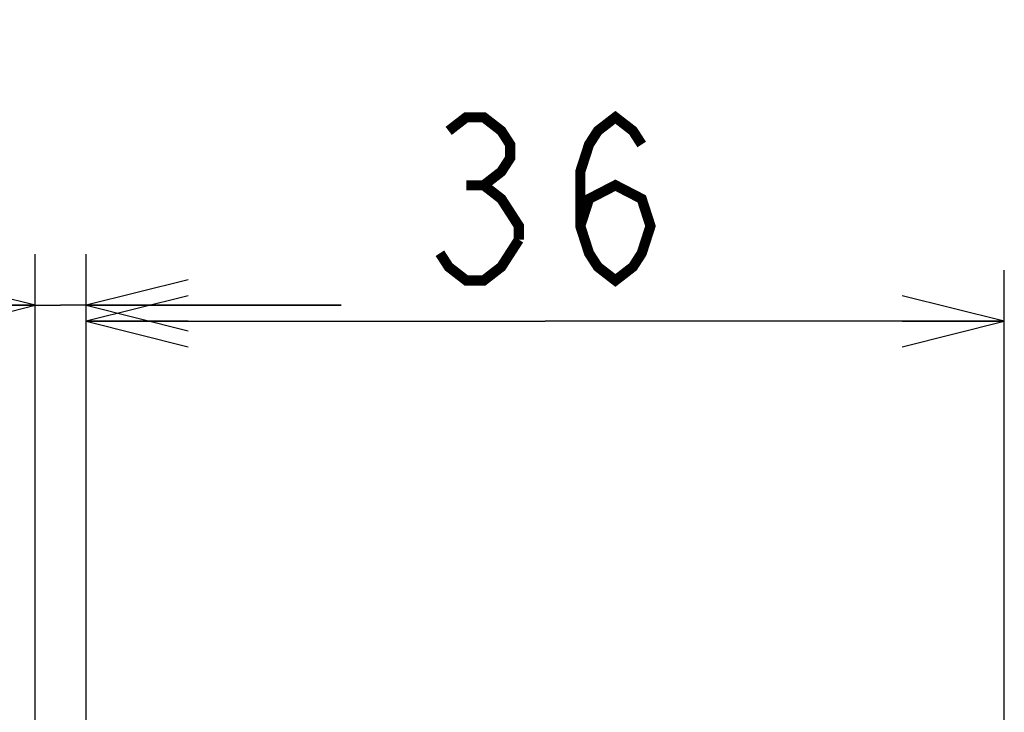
# Model space of a CAD drawing. Extents: x 77 to 816, y 33 to 540.
# Tile 14 of 21: x 419 to 458, y 458 to 485. Entities that reach past the tile are written whole.
import ezdxf

# ---------------------------------------------------------------- set-up
doc = ezdxf.new("R2010")
doc.units = 0
doc.header["$LTSCALE"] = 46.2
doc.layers.get('0').update_dxf_attribs({"linetype": 'CONTINUOUS'})
doc.layers.add('ALL_DIM', color=7, linetype='CONTINUOUS')
doc.dimstyles.get("Standard").update_dxf_attribs({"dimtxt": 2.5, "dimasz": 2.5, "dimexe": 1.25, "dimexo": 0.625, "dimtad": 1, "dimcen": 2.5, "dimazin": 3, "dimtfac": 1, "dimtmove": 0, "dimatfit": 3})

# ---------------------------------------------------------------- blocks, each defined once
blk = doc.blocks.new('_OPEN')
at = {"color": 0, "linetype": 'BYBLOCK'}
for p, q in [((0, 0), (-1, 0.25)), ((-1, -0.25), (0, 0)), ((-1, 0), (0, 0))]:
    blk.add_line(p, q, dxfattribs=at)
blk = doc.blocks.new('*D13')
at = {"layer": 'ALL_DIM', "color": 2, "linetype": 'CONTINUOUS'}
for p, q in [((350, 457.5), (350, 485.328)), ((350, 485.328), (350, 448.75)), ((422, 457.5), (348, 457.5)), ((350, 430), (350, 448.75)), ((418.297, 440), (348, 440)), ((350, 440), (350, 430))]:
    blk.add_line(p, q, dxfattribs=at)
at = {"layer": 'ALL_DIM', "color": 2, "linetype": 'CONTINUOUS', "xscale": 4, "yscale": 4, "zscale": 4}
for p, rotation in [((350, 457.5), 270), ((350, 440), 90)]:
    blk.add_blockref('_OPEN', p, dxfattribs=dict(at, rotation=rotation))
blk = doc.blocks.new('*D14')
at = {"layer": 'ALL_DIM', "color": 2, "linetype": 'CONTINUOUS'}
for p, q in [((420, 441.373), (420, 476.126)), ((422, 458.664), (422, 476.126)), ((420, 474.126), (407.338, 474.126)), ((407.338, 474.126), (421, 474.126)), ((432, 474.126), (421, 474.126)), ((422, 474.126), (432, 474.126))]:
    blk.add_line(p, q, dxfattribs=at)
at = {"layer": 'ALL_DIM', "color": 2, "linetype": 'CONTINUOUS', "xscale": 4, "yscale": 4, "zscale": 4}
blk.add_blockref('_OPEN', (420, 474.126), dxfattribs=at)
at = {"layer": 'ALL_DIM', "color": 2, "linetype": 'CONTINUOUS', "xscale": 4, "yscale": 4, "zscale": 4, "rotation": 180}
blk.add_blockref('_OPEN', (422, 474.126), dxfattribs=at)
blk = doc.blocks.new('*D15')
at = {"layer": 'ALL_DIM', "color": 2, "linetype": 'CONTINUOUS'}
for p, q in [((422, 457.5), (422, 475.5)), ((458, 457.5), (458, 475.5)), ((422, 473.5), (440, 473.5)), ((458, 473.5), (440, 473.5))]:
    blk.add_line(p, q, dxfattribs=at)
at = {"layer": 'ALL_DIM', "color": 2, "linetype": 'CONTINUOUS', "xscale": 4, "yscale": 4, "zscale": 4, "rotation": 180}
blk.add_blockref('_OPEN', (422, 473.5), dxfattribs=at)
at = {"layer": 'ALL_DIM', "color": 2, "linetype": 'CONTINUOUS', "xscale": 4, "yscale": 4, "zscale": 4}
blk.add_blockref('_OPEN', (458, 473.5), dxfattribs=at)

msp = doc.modelspace()

# ---------------------------------------------------------------- linework, layer by layer
at = {"layer": 'ALL_DIM', "color": 2, "linetype": 'CONTINUOUS', "const_width": 0.4}
for points in [[(436.216, 480.967), (436.904, 481.5), (437.592, 481.5), (438.28, 480.967), (438.624, 480.433), (438.624, 479.9), (438.28, 479.367), (437.592, 478.833), (438.28, 478.3), (438.624, 477.767), (438.968, 477.233), (438.968, 476.7)], [(441.376, 477.233), (441.72, 478.3), (442.752, 478.833), (443.784, 478.3), (444.128, 477.233), (443.784, 476.167), (443.44, 475.633), (442.752, 475.1), (442.064, 475.633), (441.72, 476.167), (441.376, 477.233), (441.376, 479.367), (441.72, 480.433), (442.064, 480.967), (442.752, 481.5), (443.44, 480.967), (443.784, 480.433)], [(436.904, 478.833), (437.592, 478.833)], [(438.968, 476.7), (438.28, 475.633), (437.592, 475.1), (436.904, 475.1), (436.216, 475.633), (435.872, 476.167)]]:
    msp.add_lwpolyline(points, dxfattribs=at)

# ---------------------------------------------------------------- dimensions: what is measured, and where the dimension line sits
at = {"layer": 'ALL_DIM', "color": 2, "linetype": 'CONTINUOUS'}
for base, p1, p2, angle, picture, middle in [((350, 440), (422, 457.5), (418.297, 440), 270, '*D13', (348.4, 463.312)), ((420, 474.126), (422, 458.664), (420, 441.373), 180, '*D14', (407.338, 475.726))]:
    dim = msp.add_linear_dim(base=base, p1=p1, p2=p2, angle=angle, dimstyle='Standard', dxfattribs=at)
    dim.commit()
    dim.dimension.update_dxf_attribs({"geometry": picture, "text_midpoint": middle, "dimtype": 128})
dim = msp.add_linear_dim(base=(458, 473.5), p1=(422, 457.5), p2=(458, 457.5), dimstyle='Standard', dxfattribs=at)
dim.commit()
dim.dimension.update_dxf_attribs({"geometry": '*D15', "text_midpoint": (434.496, 475.1), "dimtype": 128})

doc.saveas('drawing.dxf')
